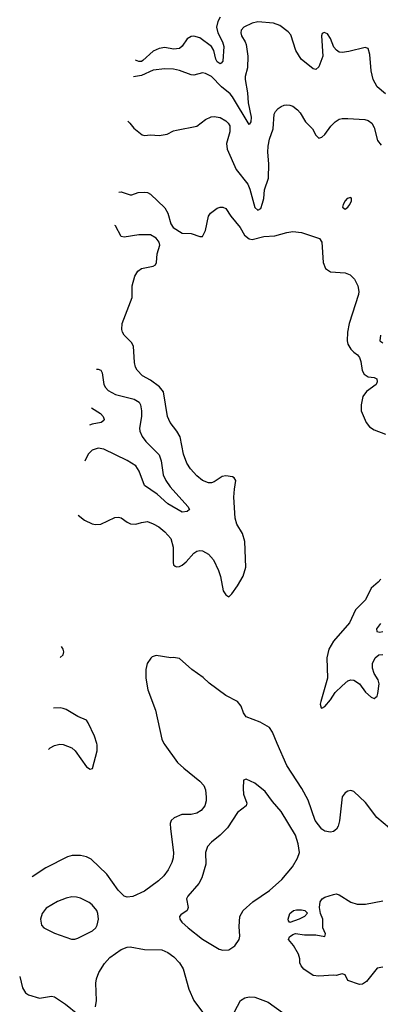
# Model space of a CAD drawing. Header units: inches. Extents: x 1449094 to 1618372, y 389908 to 534307.
# Tile 24 of 256: x 1463671 to 1466153, y 418205 to 424981. Entities that reach past the tile are written whole.
import ezdxf

# ---------------------------------------------------------------- set-up
doc = ezdxf.new("R2010")
doc.units = ezdxf.units.IN
doc.header["$MEASUREMENT"] = 0
doc.layers.add('B4461', color=7, linetype='Continuous')
doc.layers.add('B4462', color=7, linetype='Continuous')

msp = doc.modelspace()

# ---------------------------------------------------------------- linework, layer by layer
at = {"layer": 'B4461', "color": 5}
for points, elevation in [([(1464663.7, 420000), (1464669, 419990), (1464757.8, 419870), (1464799.6, 419830), (1464910, 419741.7), (1464937.8, 419710), (1464950, 419681), (1464954.7, 419630), (1464954.1, 419605.9), (1464944.9, 419570), (1464920.7, 419539.3), (1464890, 419520.3), (1464850, 419511.6), (1464786.8, 419510), (1464732.9, 419487.1), (1464713, 419470), (1464706.3, 419450), (1464708.1, 419411.9), (1464730.1, 419250), (1464727.3, 419212.7), (1464718.8, 419181.2), (1464693.2, 419130), (1464662.8, 419090), (1464625.4, 419054.6), (1464530, 418983), (1464450, 418945.7), (1464410, 418942.5), (1464390, 418949.9), (1464349.1, 418990), (1464270, 419101.5), (1464163, 419203), (1464130, 419220.5), (1464090, 419229.7), (1464031.7, 419228.3), (1463999.9, 419220.1), (1463850, 419143.5), (1463757.7, 419082.9)], 720), ([(1463868.4, 419958.8), (1463881.3, 419970), (1463910, 419985.6), (1463945.9, 419994.1), (1463970, 419993.6), (1464029.7, 419970), (1464053.1, 419950), (1464130, 419838.4), (1464156.3, 419823.7), (1464172.5, 419827.5), (1464203.8, 419950), (1464203.8, 419990), (1464200.6, 420000)], 680), ([(1466260.5, 419380.5), (1466129.9, 419489.9), (1466050, 419592.8), (1465971.6, 419670), (1465950, 419675.8), (1465930, 419671.2), (1465910, 419659.7), (1465890, 419632.7), (1465872.6, 419467.4), (1465863.2, 419430), (1465851.7, 419410), (1465830, 419395.1), (1465810.2, 419389.8), (1465770, 419396.4), (1465750, 419411.1), (1465704.8, 419470), (1465655.3, 419610), (1465612, 419690), (1465510, 419847.3), (1465443.6, 420000)], 720), ([(1466170, 418460.9), (1466130, 418452.7), (1466058.5, 418361.5), (1466030, 418344), (1466010, 418341.2), (1465929.2, 418369.2), (1465910, 418408), (1465890, 418414), (1465850, 418402), (1465830, 418405.2), (1465730, 418399.6), (1465690, 418402.7), (1465627.2, 418447.2), (1465608.7, 418470), (1465599, 418490), (1465598, 418518), (1465589.1, 418549.1), (1465555.3, 418610), (1465522, 418650), (1465528, 418670), (1465550, 418684.7), (1465570, 418691), (1465630, 418684), (1465710, 418682.8), (1465770, 418672), (1465775.1, 418690), (1465757.2, 418730), (1465756.3, 418790), (1465740.9, 418830), (1465735.1, 418870), (1465739.3, 418910), (1465752.7, 418930), (1465770, 418941.6), (1465830, 418960.7), (1465850, 418964), (1465870, 418958.8), (1465950, 418907.2), (1465993.2, 418893.2), (1466050, 418893), (1466170, 418916.3)], 720), ([(1464191.9, 418188.1), (1464199.8, 418230), (1464195.2, 418350), (1464199, 418380.9), (1464215.4, 418424.6), (1464253.3, 418486.7), (1464290, 418526), (1464370, 418581.3), (1464410, 418597.8), (1464430, 418599.6), (1464530, 418581.6), (1464650, 418579.3), (1464690, 418561.5), (1464731.7, 418531.7), (1464771.3, 418490), (1464796.5, 418450), (1464834.9, 418310), (1464870.4, 418230), (1464930, 418150.6)], 720), ([(1463670.7, 418395.4), (1463690, 418318), (1463710, 418284), (1463730.4, 418270.4), (1463806.7, 418246.7), (1463890, 418260.5), (1463910, 418256.3), (1463985.5, 418205.5), (1464070, 418136.3)], 720), ([(1465150, 418153.4), (1465189.8, 418230), (1465219.5, 418250), (1465250, 418256.6), (1465290, 418254.7), (1465380.5, 418220.5), (1465578.3, 418078.3)], 720)]:
    msp.add_lwpolyline(points, dxfattribs=dict(at, elevation=elevation))
for points, elevation in [([(1465230, 419755.3), (1465211.6, 419748.4), (1465208.4, 419690), (1465210.4, 419650), (1465233.7, 419590), (1465228.7, 419570), (1465170, 419525.4), (1465101.1, 419418.9), (1465050.1, 419369.9), (1464990, 419321.3), (1464963.7, 419290), (1464950.3, 419249.7), (1464951.5, 419170), (1464924.8, 419075.2), (1464903.2, 419036.8), (1464827.3, 418950), (1464818.8, 418930), (1464830.7, 418870), (1464822.8, 418850), (1464779.1, 418820.9), (1464770.8, 418810), (1464774, 418790), (1464787.7, 418770), (1464830.6, 418730), (1464930, 418652.7), (1465044.1, 418584.1), (1465070, 418577.3), (1465110, 418580.7), (1465151.7, 418608.3), (1465180.9, 418650), (1465186.8, 418673.2), (1465180.7, 418740.7), (1465186, 418810), (1465209.2, 418850), (1465274.5, 418910), (1465390, 418987.4), (1465475.3, 419064.7), (1465548, 419150), (1465583, 419210), (1465595.8, 419250), (1465588.5, 419310), (1465569.8, 419370), (1465470, 419531.6), (1465410, 419599.5), (1465359.5, 419670), (1465290, 419726)], 740), ([(1464030, 418943.6), (1463990, 418936.3), (1463930, 418912.6), (1463852.7, 418867.3), (1463826.4, 418830), (1463814.4, 418790), (1463821.6, 418750), (1463836.3, 418730), (1463910, 418693.7), (1464026.6, 418653.4), (1464050, 418652.7), (1464070, 418659.3), (1464172.7, 418710), (1464194.5, 418730), (1464203.7, 418750), (1464212, 418790), (1464209.5, 418829.5), (1464200.9, 418850), (1464169.4, 418890), (1464150, 418905.1), (1464090, 418935.6), (1464062.7, 418942.7)], 740), ([(1465530, 418768.7), (1465520.2, 418780.2), (1465519, 418790), (1465529.4, 418829.4), (1465555.3, 418850), (1465575.2, 418855.2), (1465610, 418854.8), (1465634, 418850), (1465651.6, 418831.6), (1465630, 418808), (1465594, 418790)], 720)]:
    msp.add_lwpolyline(points, close=True, dxfattribs=dict(at, elevation=elevation))
at = {"layer": 'B4462', "color": 5}
for points, elevation in [([(1466188.5, 424470), (1466130, 424518.5), (1466104.6, 424570), (1466089.8, 424630.2), (1466081, 424741), (1466070, 424782), (1466049.1, 424789.1), (1465937.1, 424762.9), (1465890, 424756.2), (1465870, 424758.4), (1465851.3, 424771.3), (1465833, 424793), (1465810, 424852.7), (1465790, 424883.7), (1465765.9, 424894.2), (1465753, 424887), (1465747.4, 424870), (1465758, 424730), (1465730, 424656), (1465710, 424638.4), (1465690, 424643.6), (1465607.8, 424710), (1465571.1, 424770), (1465536.4, 424876.4), (1465517.7, 424897.7), (1465461.1, 424941.1), (1465417.7, 424957.7), (1465310, 424965.6), (1465270, 424956.5), (1465212.4, 424930), (1465194, 424910), (1465191.7, 424890), (1465196.9, 424870), (1465222.6, 424830), (1465230.3, 424810), (1465240.3, 424730), (1465238.5, 424650), (1465222.4, 424590), (1465221.8, 424570), (1465238.6, 424478.6), (1465243.9, 424410), (1465263.5, 424310), (1465262, 424278), (1465250, 424260.9), (1465135.2, 424450), (1465118.5, 424470), (1465059.6, 424519.6), (1464990, 424589.7), (1464950, 424611.3), (1464930, 424615.6), (1464870, 424599.1), (1464850, 424601.5), (1464770, 424632.3), (1464730, 424640.2), (1464670, 424642.9), (1464590, 424634.8), (1464510, 424596.9), (1464453.7, 424588.7)], 640), ([(1465050, 424998.9), (1465035.3, 424970), (1465026.2, 424930), (1465034.6, 424890), (1465066.6, 424830), (1465076.3, 424796.3), (1465070, 424696), (1465058.5, 424681.5), (1465050, 424678), (1465030, 424691.6), (1465020.8, 424710), (1465006.7, 424770), (1464990, 424797.7), (1464910, 424857.1), (1464870, 424867.5), (1464850, 424864.6), (1464822.8, 424850), (1464790, 424799.7), (1464770, 424783.5), (1464730, 424778.6), (1464670, 424789), (1464630, 424783.2), (1464590, 424764.5), (1464519.3, 424700.7), (1464510, 424694.7), (1464490, 424692.8), (1464468, 424701.9)], 620), ([(1464415.1, 424281.9), (1464429.6, 424270), (1464455.8, 424235.8), (1464514, 424190), (1464530, 424184.7), (1464570, 424189.6), (1464630, 424183.5), (1464686.7, 424193.3), (1464730, 424216.3), (1464750, 424222), (1464890, 424248), (1464950, 424294.5), (1464987.6, 424312.4), (1465010, 424314.7), (1465050, 424308.2), (1465090, 424285.1), (1465106.3, 424270), (1465117.6, 424250), (1465118, 424210), (1465094.4, 424130), (1465098.2, 424090), (1465161.6, 423950), (1465241.1, 423850), (1465255.6, 423815.6), (1465289.2, 423689.2), (1465310, 423669.5), (1465330, 423682.7), (1465342.5, 423717.5), (1465350.1, 423749.9), (1465355.5, 423810), (1465382.6, 423890), (1465385, 423990), (1465377.8, 424070), (1465379.8, 424110), (1465390, 424159.3), (1465416.1, 424230), (1465421.6, 424330), (1465430.4, 424349.6), (1465450.7, 424370), (1465470, 424384.5), (1465490, 424392.3), (1465510, 424396.2), (1465530, 424393.6), (1465550, 424385.6), (1465581.8, 424361.8), (1465600.1, 424340.1), (1465638.2, 424278.2), (1465685.1, 424230), (1465710, 424186), (1465730, 424166), (1465750, 424172), (1465770, 424192), (1465811.5, 424248.5), (1465842.2, 424277.8), (1465870, 424296.3), (1465890, 424302.4), (1465930, 424302.4), (1466045.7, 424294.3), (1466070, 424286.9), (1466094, 424270), (1466110, 424239.3), (1466132.4, 424150), (1466158.3, 424118.3)], 660), ([(1464353.5, 423794.2), (1464370, 423796.2), (1464430, 423776.4), (1464443.7, 423776.3), (1464487, 423793), (1464530, 423794.7), (1464550, 423791.3), (1464570, 423779.6), (1464670, 423687.3), (1464691.3, 423650), (1464710, 423575.3), (1464726, 423550), (1464790, 423513.2), (1464850.5, 423509.5), (1464910, 423489.5), (1464930, 423489.2), (1464950.5, 423530), (1464970, 423628), (1464984, 423650), (1465030, 423684.5), (1465050, 423692), (1465068.1, 423691.9), (1465090, 423682), (1465123, 423630), (1465187.8, 423550), (1465219, 423499.1), (1465250, 423474.2), (1465270, 423468.6), (1465350, 423488.7), (1465427.2, 423492.8), (1465510, 423517.6), (1465550, 423522.7), (1465610, 423517.2), (1465735.3, 423475.3), (1465749.6, 423449.6), (1465758.9, 423310), (1465776.2, 423270), (1465810, 423246.9), (1465910, 423239.6), (1465944.6, 423224.6), (1465975.2, 423195.2), (1465998.3, 423150), (1466005.1, 423110), (1466003.5, 423090), (1465938.3, 422890), (1465926.6, 422830), (1465925.1, 422770), (1465930, 422749.2), (1465950, 422712.7), (1465970, 422692.3), (1465995.4, 422675.4), (1466010, 422657.2), (1466018.9, 422630), (1466027.8, 422567.8), (1466041.3, 422541.3), (1466070, 422523.7), (1466110, 422519.3), (1466129.1, 422509.1), (1466132, 422490), (1466125.2, 422470), (1466057.2, 422422.8), (1466033, 422387), (1466020.3, 422330), (1466021.1, 422290), (1466055.3, 422210), (1466078.5, 422178.5), (1466110, 422158), (1466187.9, 422127.9)], 680), ([(1464072.3, 421571.1), (1464116.2, 421536.2), (1464170, 421510.9), (1464193.1, 421506.9), (1464230, 421509.7), (1464325.5, 421554.5), (1464350, 421557), (1464370, 421551.8), (1464410, 421522.9), (1464432.7, 421512.7), (1464470, 421509.6), (1464510, 421521.3), (1464550, 421526.6), (1464590, 421512.6), (1464627.6, 421490), (1464670, 421455.8), (1464710.5, 421410.5), (1464727.6, 421350), (1464726.3, 421246.3), (1464729.7, 421229.7), (1464740.4, 421220.4), (1464750, 421215.6), (1464770, 421217.4), (1464790, 421227.2), (1464817.4, 421250), (1464870, 421309.7), (1464890, 421322.6), (1464910, 421328.2), (1464930, 421326.3), (1464970, 421302.4), (1465004.2, 421264.2), (1465038.5, 421190), (1465051.9, 421150), (1465071.8, 421050), (1465090, 421022.7), (1465110.5, 421009.5), (1465130, 421029), (1465170, 421086), (1465209.1, 421150.9), (1465227.3, 421212.7), (1465221.3, 421390), (1465204.3, 421444.3), (1465165.4, 421510), (1465152.8, 421550), (1465145.6, 421694.4), (1465148.6, 421750), (1465158.4, 421810), (1465147.1, 421827.1), (1465134.4, 421834.4), (1465090, 421842.8), (1465063.7, 421836.3), (1465010, 421800.5), (1464990, 421793), (1464970, 421793), (1464930, 421810.4), (1464890, 421843.1), (1464845.7, 421890), (1464821.1, 421930), (1464798.3, 421990), (1464776.2, 422110), (1464752.4, 422150), (1464706.3, 422210), (1464688.9, 422250), (1464659.5, 422419.5), (1464633.4, 422453.4), (1464570, 422500.9), (1464517.1, 422530), (1464478.7, 422570), (1464468.9, 422590), (1464462, 422622), (1464454, 422734), (1464439.3, 422759.3), (1464389.1, 422810), (1464377.6, 422830), (1464373.2, 422850), (1464375.9, 422890), (1464444.7, 423070), (1464446, 423150), (1464462.7, 423217.3), (1464483.2, 423250), (1464510, 423268.7), (1464590, 423284), (1464605.1, 423294.9), (1464612.6, 423310), (1464616.5, 423370), (1464634.6, 423430), (1464631.8, 423450), (1464610, 423478.4), (1464570, 423500.3), (1464490, 423499.6), (1464390, 423484.2), (1464368.9, 423488.9), (1464330, 423561.6), (1464324.6, 423566)], 680), ([(1466155.1, 422810), (1466149.7, 422770), (1466170, 422757.7)], 660), ([(1464199.5, 422576.5), (1464210, 422576.9), (1464229, 422569), (1464239, 422550), (1464250.2, 422470), (1464260.9, 422450), (1464279.5, 422430), (1464330, 422401.8), (1464458, 422370), (1464492.3, 422350), (1464502, 422330), (1464509.4, 422289.4), (1464509.3, 422249.3), (1464496.3, 422170), (1464498, 422150), (1464512.7, 422112.7), (1464538.6, 422078.6), (1464630, 421986.3), (1464644.6, 421944.6), (1464658.2, 421850), (1464675.9, 421810), (1464705.8, 421765.8), (1464828.4, 421630), (1464839.1, 421610), (1464824.1, 421595.9), (1464790, 421593), (1464690, 421649.8), (1464615.8, 421715.8), (1464530, 421776.4), (1464493.5, 421873.5), (1464469.8, 421910), (1464410, 421948.4), (1464250, 422025.3), (1464210, 422032.5), (1464170, 422017.8), (1464142.2, 421990), (1464119.4, 421943.4)], 660), ([(1464165.8, 422310), (1464228, 422270), (1464244.9, 422250), (1464253, 422230), (1464250, 422222), (1464232, 422210), (1464170, 422196.9), (1464150.5, 422189.6)], 640), ([(1466155.3, 421130), (1466139.1, 421110), (1466090, 421068.8), (1466050, 420988.2), (1465981.4, 420918.6), (1465941, 420830), (1465830, 420703.5), (1465797.8, 420650), (1465784.1, 420590), (1465789, 420450), (1465743.9, 420290), (1465739.7, 420270), (1465746, 420246), (1465750, 420242), (1465770, 420253.6), (1465810, 420300.5), (1465841.5, 420350), (1465890, 420397.4), (1465930, 420431.7), (1465950, 420438.5), (1465970, 420436.5), (1466009.8, 420410), (1466050, 420352.4), (1466090, 420317.6), (1466110, 420309.3), (1466122, 420318), (1466130, 420326), (1466135.9, 420344.1), (1466144.2, 420410), (1466137.8, 420437.8), (1466110, 420481.3), (1466098.1, 420518.1), (1466098.3, 420550), (1466116.5, 420590), (1466143, 420610), (1466170, 420611.4)], 680), ([(1466154, 420826), (1466125.6, 420790), (1466129, 420770), (1466150, 420765.1), (1466170, 420769.7)], 660), ([(1463948.4, 420591.1), (1463970.4, 420610), (1463975.3, 420630), (1463970.3, 420650), (1463957.9, 420666.3)], 680), ([(1465443.6, 420000), (1465410, 420077.2), (1465389.7, 420109.7), (1465326.1, 420146.1), (1465230, 420182.9), (1465211.8, 420210), (1465196, 420256), (1465169.7, 420289.7), (1465090, 420329.7), (1464975.7, 420415.7), (1464933.7, 420453.7), (1464855.6, 420510), (1464770, 420583.7), (1464730, 420592.7), (1464710, 420589.6), (1464610, 420605.1), (1464583.4, 420596.6), (1464572.5, 420587.5), (1464547.7, 420550), (1464538, 420510), (1464539.5, 420450), (1464552.2, 420370), (1464604.7, 420230), (1464647.9, 420030), (1464663.7, 420000)], 720), ([(1464200.6, 420000), (1464184.6, 420050), (1464142.8, 420142.8), (1464130, 420161.1), (1464070, 420186.3), (1463990, 420233.1), (1463970, 420240.3), (1463950, 420244.6), (1463904.4, 420243.1)], 680)]:
    msp.add_lwpolyline(points, dxfattribs=dict(at, elevation=elevation))
at = {"layer": 'B4462', "color": 5, "elevation": 680}
msp.add_lwpolyline([(1465950, 423758), (1465924.7, 423750), (1465910, 423735.3), (1465896, 423710), (1465892, 423690), (1465910, 423678), (1465930, 423691.3), (1465944, 423710), (1465954, 423734), (1465955.3, 423750)], close=True, dxfattribs=at)

doc.saveas('drawing.dxf')
